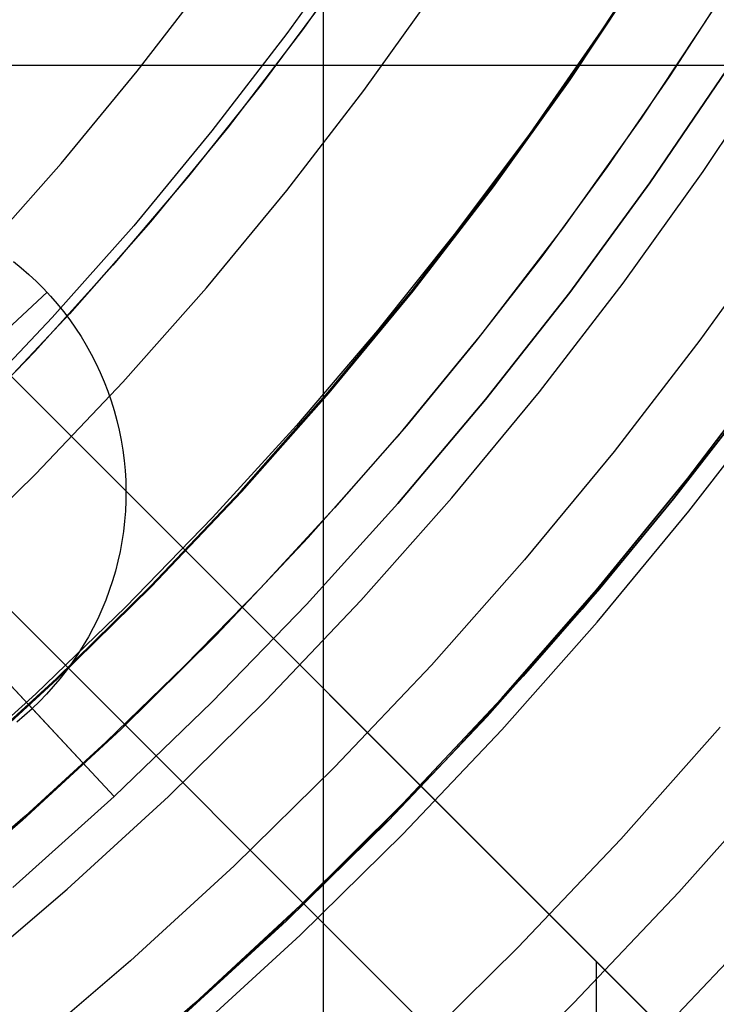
# Model space of a CAD drawing. Header units: millimetres. Extents: x 8926 to 10090, y -5004 to -3986.
# Tile 180 of 256: x 9538.03 to 9546.42, y -4390.78 to -4378.91. Entities that reach past the tile are written whole.
import ezdxf

# ---------------------------------------------------------------- set-up
doc = ezdxf.new("R2010")
doc.units = ezdxf.units.MM
for name, color, linetype in [('1', 7, 'Continuous'), ('COLOR EXT', 7, 'Continuous'), ('luz', 7, 'Continuous'), ('PLASTICO NEGRO', 7, 'Continuous')]:
    doc.layers.add(name, color=color, linetype=linetype)

msp = doc.modelspace()

# ---------------------------------------------------------------- linework, layer by layer
at = {"layer": '1', "color": 250, "true_color": 0x111111}
for p, q in [((9541.687, -4295.162, 45.792), (9541.687, -4411.848, 45.792)), ((9542.294, -4377.829, 98.631), (9541.438, -4379.033, 98.631)), ((9545.856, -4377.786, 95.668), (9545.038, -4379.047, 95.668)), ((9544.652, -4379.629, 89.131), (9545.531, -4378.307, 89.131)), ((9545.531, -4378.307, 92.4), (9544.652, -4379.629, 92.4)), ((9541.777, -4378.566, 98.631), (9540.938, -4379.697, 98.631)), ((9546.573, -4378.496, 89.131), (9545.857, -4379.601, 89.131)), ((9546.411, -4378.751, 89.131), (9545.519, -4380.098, 89.131)), ((9541.438, -4379.033, 98.631), (9540.541, -4380.206, 98.631)), ((9545.038, -4379.047, 95.668), (9544.179, -4380.279, 95.668)), ((9543.728, -4380.92, 89.131), (9544.652, -4379.629, 89.131)), ((9544.652, -4379.629, 92.4), (9543.728, -4380.92, 92.4)), ((9545.857, -4379.601, 89.131), (9545.11, -4380.686, 89.131)), ((9540.938, -4379.697, 98.631), (9540.063, -4380.799, 98.631)), ((9545.519, -4380.098, 89.131), (9544.582, -4381.414, 89.131)), ((9540.541, -4380.206, 98.631), (9539.605, -4381.349, 98.631)), ((9544.179, -4380.279, 95.668), (9543.279, -4381.483, 95.668)), ((9545.11, -4380.686, 89.131), (9544.333, -4381.749, 89.131)), ((9540.063, -4380.799, 98.631), (9539.152, -4381.873, 98.631)), ((9542.76, -4382.178, 89.131), (9543.728, -4380.92, 89.131)), ((9543.728, -4380.92, 92.4), (9542.76, -4382.178, 92.4)), ((9539.605, -4381.349, 98.631), (9538.63, -4382.458, 98.631)), ((9544.582, -4381.414, 89.131), (9543.6, -4382.696, 89.131)), ((9543.279, -4381.483, 95.668), (9542.341, -4382.658, 95.668)), ((9544.333, -4381.749, 89.131), (9543.526, -4382.789, 89.131)), ((9539.152, -4381.873, 98.631), (9538.207, -4382.916, 98.631)), ((9541.748, -4383.402, 89.131), (9542.76, -4382.178, 89.131)), ((9542.76, -4382.178, 92.4), (9541.748, -4383.402, 92.4)), ((9538.63, -4382.458, 98.631), (9537.617, -4383.534, 98.631)), ((9542.341, -4382.658, 95.668), (9541.364, -4383.802, 95.668)), ((9543.6, -4382.696, 89.131), (9542.574, -4383.944, 89.131)), ((9543.526, -4382.789, 89.131), (9542.69, -4383.806, 89.131)), ((9538.207, -4382.916, 98.631), (9537.228, -4383.928, 98.631)), ((9546.961, -4383.32, 75.162), (9545.908, -4384.688, 75.162)), ((9540.696, -4384.59, 89.131), (9541.748, -4383.402, 89.131)), ((9541.748, -4383.402, 92.4), (9540.696, -4384.59, 92.4)), ((9545.908, -4384.688, 64.238), (9546.767, -4383.581, 64.238)), ((9546.767, -4383.581, 86.085), (9545.908, -4384.688, 86.085)), ((9541.364, -4383.802, 95.668), (9540.352, -4384.914, 95.668)), ((9542.69, -4383.806, 89.131), (9541.824, -4384.798, 89.131)), ((9542.574, -4383.944, 89.131), (9541.506, -4385.156, 89.131)), ((9539.603, -4385.741, 89.131), (9540.696, -4384.59, 89.131)), ((9540.696, -4384.59, 92.4), (9539.603, -4385.741, 92.4)), ((9545.908, -4384.688, 75.162), (9544.808, -4386.019, 75.162)), ((9545.017, -4385.771, 64.238), (9545.908, -4384.688, 64.238)), ((9545.908, -4384.688, 86.085), (9545.017, -4385.771, 86.085)), ((9541.824, -4384.798, 89.131), (9540.931, -4385.765, 89.131)), ((9540.352, -4384.914, 95.668), (9539.304, -4385.993, 95.668)), ((9541.506, -4385.156, 89.131), (9540.398, -4386.331, 89.131)), ((9538.47, -4386.854, 89.131), (9539.603, -4385.741, 89.131)), ((9539.603, -4385.741, 92.4), (9538.47, -4386.854, 92.4)), ((9540.931, -4385.765, 89.131), (9540.011, -4386.707, 89.131)), ((9544.096, -4386.827, 64.238), (9545.017, -4385.771, 64.238)), ((9545.017, -4385.771, 86.085), (9544.096, -4386.827, 86.085)), ((9539.304, -4385.993, 95.668), (9538.221, -4387.039, 95.668)), ((9544.808, -4386.019, 75.162), (9543.663, -4387.312, 75.162)), ((9540.398, -4386.331, 89.131), (9539.249, -4387.467, 89.131)), ((9540.011, -4386.707, 89.131), (9539.065, -4387.623, 89.131)), ((9537.3, -4387.927, 89.131), (9538.47, -4386.854, 89.131)), ((9538.47, -4386.854, 92.4), (9537.3, -4387.927, 92.4)), ((9543.145, -4387.857, 64.238), (9544.096, -4386.827, 64.238)), ((9544.096, -4386.827, 86.085), (9543.145, -4387.857, 86.085)), ((9538.221, -4387.039, 95.668), (9537.107, -4388.05, 95.668)), ((9543.663, -4387.312, 75.162), (9542.474, -4388.564, 75.162)), ((9539.249, -4387.467, 89.131), (9538.062, -4388.562, 89.131)), ((9539.065, -4387.623, 89.131), (9538.094, -4388.512, 89.131)), ((9542.165, -4388.86, 64.238), (9543.145, -4387.857, 64.238)), ((9543.145, -4387.857, 86.085), (9542.165, -4388.86, 86.085)), ((9545.972, -4389.431, 61.1), (9547.189, -4388.058, 61.1)), ((9538.062, -4388.562, 89.131), (9536.838, -4389.616, 89.131)), ((9538.094, -4388.512, 89.131), (9537.099, -4389.374, 89.131)), ((9542.474, -4388.564, 75.162), (9541.243, -4389.774, 75.162)), ((9541.158, -4389.836, 64.238), (9542.165, -4388.86, 64.238)), ((9542.165, -4388.86, 86.085), (9541.158, -4389.836, 86.085)), ((9544.709, -4390.762, 61.1), (9545.972, -4389.431, 61.1)), ((9541.243, -4389.774, 75.162), (9539.971, -4390.941, 75.162)), ((9540.123, -4390.783, 64.238), (9541.158, -4389.836, 64.238)), ((9541.158, -4389.836, 86.085), (9540.123, -4390.783, 86.085)), ((9543.401, -4392.048, 61.1), (9544.709, -4390.762, 61.1))]:
    msp.add_line(p, q, dxfattribs=at)
at = {"layer": '1', "color": 29, "true_color": 0x4d342b}
for p, q in [((9546.08, -4384.44, 34.462), (9547.132, -4383.057, 34.462)), ((9546.08, -4384.44, 42.462), (9547.132, -4383.057, 42.462)), ((9546.08, -4384.44, 70.562), (9547.132, -4383.057, 70.562)), ((9546.08, -4384.44, 76.062), (9547.132, -4383.057, 76.062)), ((9547.132, -4383.057, 38.462), (9546.08, -4384.44, 38.462)), ((9547.132, -4383.057, 73.312), (9546.08, -4384.44, 73.312)), ((9544.982, -4385.787, 34.462), (9546.08, -4384.44, 34.462)), ((9544.982, -4385.787, 42.462), (9546.08, -4384.44, 42.462)), ((9544.982, -4385.787, 70.562), (9546.08, -4384.44, 70.562)), ((9544.982, -4385.787, 76.062), (9546.08, -4384.44, 76.062)), ((9546.08, -4384.44, 38.462), (9544.982, -4385.787, 38.462)), ((9546.08, -4384.44, 73.312), (9544.982, -4385.787, 73.312)), ((9543.837, -4387.094, 34.462), (9544.982, -4385.787, 34.462)), ((9543.837, -4387.094, 42.462), (9544.982, -4385.787, 42.462)), ((9543.837, -4387.094, 70.562), (9544.982, -4385.787, 70.562)), ((9543.837, -4387.094, 76.062), (9544.982, -4385.787, 76.062)), ((9544.982, -4385.787, 38.462), (9543.837, -4387.094, 38.462)), ((9544.982, -4385.787, 73.312), (9543.837, -4387.094, 73.312)), ((9542.647, -4388.36, 34.462), (9543.837, -4387.094, 34.462)), ((9542.647, -4388.36, 42.462), (9543.837, -4387.094, 42.462)), ((9542.647, -4388.36, 70.562), (9543.837, -4387.094, 70.562)), ((9542.647, -4388.36, 76.062), (9543.837, -4387.094, 76.062)), ((9543.837, -4387.094, 38.462), (9542.647, -4388.36, 38.462)), ((9543.837, -4387.094, 73.312), (9542.647, -4388.36, 73.312)), ((9541.414, -4389.585, 34.462), (9542.647, -4388.36, 34.462)), ((9541.414, -4389.585, 42.462), (9542.647, -4388.36, 42.462)), ((9541.414, -4389.585, 70.562), (9542.647, -4388.36, 70.562)), ((9541.414, -4389.585, 76.062), (9542.647, -4388.36, 76.062)), ((9542.647, -4388.36, 38.462), (9541.414, -4389.585, 38.462)), ((9542.647, -4388.36, 73.312), (9541.414, -4389.585, 73.312)), ((9540.14, -4390.766, 34.462), (9541.414, -4389.585, 34.462)), ((9540.14, -4390.766, 42.462), (9541.414, -4389.585, 42.462)), ((9540.14, -4390.766, 70.562), (9541.414, -4389.585, 70.562)), ((9540.14, -4390.766, 76.062), (9541.414, -4389.585, 76.062)), ((9541.414, -4389.585, 38.462), (9540.14, -4390.766, 38.462)), ((9541.414, -4389.585, 73.312), (9540.14, -4390.766, 73.312)), ((9538.825, -4391.902, 34.462), (9540.14, -4390.766, 34.462)), ((9538.825, -4391.902, 42.462), (9540.14, -4390.766, 42.462)), ((9538.825, -4391.902, 70.562), (9540.14, -4390.766, 70.562)), ((9538.825, -4391.902, 76.062), (9540.14, -4390.766, 76.062)), ((9540.14, -4390.766, 38.462), (9538.825, -4391.902, 38.462)), ((9540.14, -4390.766, 73.312), (9538.825, -4391.902, 73.312))]:
    msp.add_line(p, q, dxfattribs=at)
at = {"layer": 'COLOR EXT', "color": 30, "true_color": 0xff8d00}
for p, q in [((9559.126, -4404.412, 25.262), (9532.247, -4377.532, 25.262)), ((9532.247, -4377.532, 21.262), (9559.126, -4404.412, 21.262)), ((9532.247, -4377.532, 23.262), (9559.126, -4404.412, 23.262)), ((9557.712, -4405.826, 21.262), (9530.832, -4378.946, 21.262)), ((9530.832, -4378.946, 25.262), (9557.712, -4405.826, 25.262)), ((9557.712, -4405.826, 23.262), (9530.832, -4378.946, 23.262)), ((9534.173, -4379.459, 21.262), (9575.036, -4379.459, 21.262)), ((9544.979, -4393.093, 25.262), (9544.979, -4390.265, 25.262))]:
    msp.add_line(p, q, dxfattribs=at)
at = {"layer": 'luz', "color": 7, "true_color": 0xffffff}
for p, q in [((9542.111, -4377.875, -23.873), (9541.249, -4379.079, -23.873)), ((9544.663, -4379.636, -24.628), (9545.542, -4378.314, -24.628)), ((9539.444, -4379.534, -24.18), (9540.323, -4378.392, -24.18)), ((9542.175, -4379.767, -23.565), (9543.06, -4378.53, -23.565)), ((9541.249, -4379.079, -23.873), (9540.346, -4380.253, -23.873)), ((9546.265, -4380.742, -25.691), (9547.182, -4379.364, -25.691)), ((9538.527, -4380.645, -24.18), (9539.444, -4379.534, -24.18)), ((9543.738, -4380.927, -24.628), (9544.663, -4379.636, -24.628)), ((9541.247, -4380.972, -23.565), (9542.175, -4379.767, -23.565)), ((9540.346, -4380.253, -23.873), (9539.403, -4381.395, -23.873)), ((9537.571, -4381.724, -24.18), (9538.527, -4380.645, -24.18)), ((9545.301, -4382.088, -25.691), (9546.265, -4380.742, -25.691)), ((9540.279, -4382.144, -23.565), (9541.247, -4380.972, -23.565)), ((9542.77, -4382.186, -24.628), (9543.738, -4380.927, -24.628)), ((9539.403, -4381.395, -23.873), (9538.421, -4382.503, -23.873)), ((9547.214, -4381.397, -25.384), (9546.227, -4382.775, -25.384)), ((9539.27, -4383.283, -23.565), (9540.279, -4382.144, -23.565)), ((9544.292, -4383.4, -25.691), (9545.301, -4382.088, -25.691)), ((9541.758, -4383.41, -24.628), (9542.77, -4382.186, -24.628)), ((9538.421, -4382.503, -23.873), (9537.401, -4383.577, -23.873)), ((9546.227, -4382.775, -25.384), (9545.193, -4384.119, -25.384)), ((9538.223, -4384.385, -23.565), (9539.27, -4383.283, -23.565)), ((9540.705, -4384.599, -24.628), (9541.758, -4383.41, -24.628)), ((9543.238, -4384.676, -25.691), (9544.292, -4383.4, -25.691)), ((9546.095, -4384.837, -25.076), (9547.153, -4383.463, -25.076)), ((9545.193, -4384.119, -25.384), (9544.114, -4385.425, -25.384)), ((9537.138, -4385.451, -23.565), (9538.223, -4384.385, -23.565)), ((9539.612, -4385.75, -24.628), (9540.705, -4384.599, -24.628)), ((9542.14, -4385.915, -25.691), (9543.238, -4384.676, -25.691)), ((9544.99, -4386.175, -25.076), (9546.095, -4384.837, -25.076)), ((9544.114, -4385.425, -25.384), (9542.99, -4386.694, -25.384)), ((9538.479, -4386.863, -24.628), (9539.612, -4385.75, -24.628)), ((9541, -4387.115, -25.691), (9542.14, -4385.915, -25.691)), ((9543.839, -4387.473, -25.076), (9544.99, -4386.175, -25.076)), ((9542.99, -4386.694, -25.384), (9541.823, -4387.923, -25.384)), ((9537.309, -4387.937, -24.628), (9538.479, -4386.863, -24.628)), ((9539.82, -4388.275, -25.691), (9541, -4387.115, -25.691)), ((9542.645, -4388.731, -25.076), (9543.839, -4387.473, -25.076)), ((9545.274, -4388.79, -26.139), (9546.469, -4387.441, -26.139)), ((9541.823, -4387.923, -25.384), (9540.614, -4389.111, -25.384)), ((9538.6, -4389.394, -25.691), (9539.82, -4388.275, -25.691)), ((9541.408, -4389.948, -25.076), (9542.645, -4388.731, -25.076)), ((9544.033, -4390.096, -26.139), (9545.274, -4388.79, -26.139)), ((9540.614, -4389.111, -25.384), (9539.365, -4390.257, -25.384)), ((9537.342, -4390.47, -25.691), (9538.6, -4389.394, -25.691)), ((9540.129, -4391.12, -25.076), (9541.408, -4389.948, -25.076)), ((9542.748, -4391.36, -26.139), (9544.033, -4390.096, -26.139)), ((9545.422, -4391.461, -27.202), (9546.709, -4390.106, -27.202)), ((9539.365, -4390.257, -25.384), (9538.077, -4391.359, -25.384))]:
    msp.add_line(p, q, dxfattribs=at)
at = {"layer": 'PLASTICO NEGRO', "color": 254, "true_color": 0xcad1ee}
for p, q in [((9545.625, -4380.878, 33.562), (9546.547, -4379.522, 33.562)), ((9546.547, -4379.522, 35.062), (9545.625, -4380.878, 35.062)), ((9545.625, -4380.878, 34.312), (9546.547, -4379.522, 34.312)), ((9544.657, -4382.202, 33.562), (9545.625, -4380.878, 33.562)), ((9545.625, -4380.878, 35.062), (9544.657, -4382.202, 35.062)), ((9544.657, -4382.202, 34.312), (9545.625, -4380.878, 34.312)), ((9537.952, -4381.825, 33.562), (9538.047, -4381.903, 33.562)), ((9538.047, -4381.903, 33.562), (9538.14, -4381.983, 33.562)), ((9538.14, -4381.983, 33.562), (9538.229, -4382.067, 33.562)), ((9538.229, -4382.067, 33.562), (9538.316, -4382.154, 33.562)), ((9538.316, -4382.154, 33.562), (9538.399, -4382.243, 33.562)), ((9537.406, -4383.084, 34.862), (9538.358, -4382.198, 33.562)), ((9538.399, -4382.243, 33.562), (9538.48, -4382.336, 33.562)), ((9543.644, -4383.491, 33.562), (9544.657, -4382.202, 33.562)), ((9544.657, -4382.202, 35.062), (9543.644, -4383.491, 35.062)), ((9543.644, -4383.491, 34.312), (9544.657, -4382.202, 34.312)), ((9538.48, -4382.336, 33.562), (9538.557, -4382.431, 33.562)), ((9538.557, -4382.431, 33.562), (9538.631, -4382.529, 33.562)), ((9538.631, -4382.529, 33.562), (9538.701, -4382.629, 33.562)), ((9538.701, -4382.629, 33.562), (9538.768, -4382.732, 33.562)), ((9538.768, -4382.732, 33.562), (9538.831, -4382.837, 33.562)), ((9538.831, -4382.837, 33.562), (9538.891, -4382.944, 33.562)), ((9538.891, -4382.944, 33.562), (9538.946, -4383.053, 33.562)), ((9538.946, -4383.053, 33.562), (9538.998, -4383.164, 33.562)), ((9538.998, -4383.164, 33.562), (9539.047, -4383.277, 33.562)), ((9539.047, -4383.277, 33.562), (9539.091, -4383.391, 33.562)), ((9539.091, -4383.391, 33.562), (9539.131, -4383.507, 33.562)), ((9539.131, -4383.507, 33.562), (9539.168, -4383.624, 33.562)), ((9542.587, -4384.745, 33.562), (9543.644, -4383.491, 33.562)), ((9543.644, -4383.491, 35.062), (9542.587, -4384.745, 35.062)), ((9542.587, -4384.745, 34.312), (9543.644, -4383.491, 34.312)), ((9539.168, -4383.624, 33.562), (9539.2, -4383.742, 33.562)), ((9539.2, -4383.742, 33.562), (9539.228, -4383.861, 33.562)), ((9539.228, -4383.861, 33.562), (9539.252, -4383.982, 33.562)), ((9539.252, -4383.982, 33.562), (9539.272, -4384.103, 33.562)), ((9539.272, -4384.103, 33.562), (9539.287, -4384.224, 33.562)), ((9539.287, -4384.224, 33.562), (9539.299, -4384.346, 33.562)), ((9539.299, -4384.346, 33.562), (9539.306, -4384.468, 33.562)), ((9539.306, -4384.468, 33.562), (9539.309, -4384.591, 33.562)), ((9539.309, -4384.591, 33.562), (9539.308, -4384.714, 33.562)), ((9539.308, -4384.714, 33.562), (9539.302, -4384.836, 33.562)), ((9541.487, -4385.961, 33.562), (9542.587, -4384.745, 33.562)), ((9542.587, -4384.745, 35.062), (9541.487, -4385.961, 35.062)), ((9541.487, -4385.961, 34.312), (9542.587, -4384.745, 34.312)), ((9539.302, -4384.836, 33.562), (9539.293, -4384.958, 33.562)), ((9539.293, -4384.958, 33.562), (9539.279, -4385.08, 33.562)), ((9539.279, -4385.08, 33.562), (9539.261, -4385.201, 33.562)), ((9539.261, -4385.201, 33.562), (9539.239, -4385.322, 33.562)), ((9539.239, -4385.322, 33.562), (9539.212, -4385.441, 33.562)), ((9539.212, -4385.441, 33.562), (9539.182, -4385.56, 33.562)), ((9539.182, -4385.56, 33.562), (9539.147, -4385.678, 33.562)), ((9539.147, -4385.678, 33.562), (9539.108, -4385.794, 33.562)), ((9539.108, -4385.794, 33.562), (9539.066, -4385.909, 33.562)), ((9539.066, -4385.909, 33.562), (9539.019, -4386.022, 33.562)), ((9540.346, -4387.139, 33.562), (9541.487, -4385.961, 33.562)), ((9541.487, -4385.961, 35.062), (9540.346, -4387.139, 35.062)), ((9540.346, -4387.139, 34.312), (9541.487, -4385.961, 34.312)), ((9539.019, -4386.022, 33.562), (9538.969, -4386.134, 33.562)), ((9538.969, -4386.134, 33.562), (9538.914, -4386.244, 33.562)), ((9538.178, -4387.215, 33.562), (9537.292, -4386.264, 34.862)), ((9537.292, -4386.264, 35.062), (9539.166, -4388.277, 35.062)), ((9538.914, -4386.244, 33.562), (9538.856, -4386.352, 33.562)), ((9538.856, -4386.352, 33.562), (9538.795, -4386.457, 33.562)), ((9538.795, -4386.457, 33.562), (9538.729, -4386.561, 33.562)), ((9538.66, -4386.662, 33.562), (9538.588, -4386.761, 33.562)), ((9538.729, -4386.561, 33.562), (9538.66, -4386.662, 33.562)), ((9538.588, -4386.761, 33.562), (9538.512, -4386.858, 33.562)), ((9538.512, -4386.858, 33.562), (9538.433, -4386.951, 33.562)), ((9538.433, -4386.951, 33.562), (9538.351, -4387.042, 33.562)), ((9538.266, -4387.13, 33.562), (9538.178, -4387.215, 33.562)), ((9538.351, -4387.042, 33.562), (9538.266, -4387.13, 33.562)), ((9539.166, -4388.277, 33.562), (9540.346, -4387.139, 33.562)), ((9540.346, -4387.139, 35.062), (9539.166, -4388.277, 35.062)), ((9539.166, -4388.277, 34.312), (9540.346, -4387.139, 34.312)), ((9538.087, -4387.297, 33.562), (9538.178, -4387.215, 33.562)), ((9538.178, -4387.215, 33.562), (9539.166, -4388.277, 33.562)), ((9537.993, -4387.376, 33.562), (9538.087, -4387.297, 33.562)), ((9537.946, -4389.373, 33.562), (9539.166, -4388.277, 33.562)), ((9539.166, -4388.277, 35.062), (9537.946, -4389.373, 35.062)), ((9537.946, -4389.373, 34.312), (9539.166, -4388.277, 34.312)), ((9539.166, -4388.277, 35.062), (9539.166, -4388.277, 33.562))]:
    msp.add_line(p, q, dxfattribs=at)

doc.saveas('drawing.dxf')
